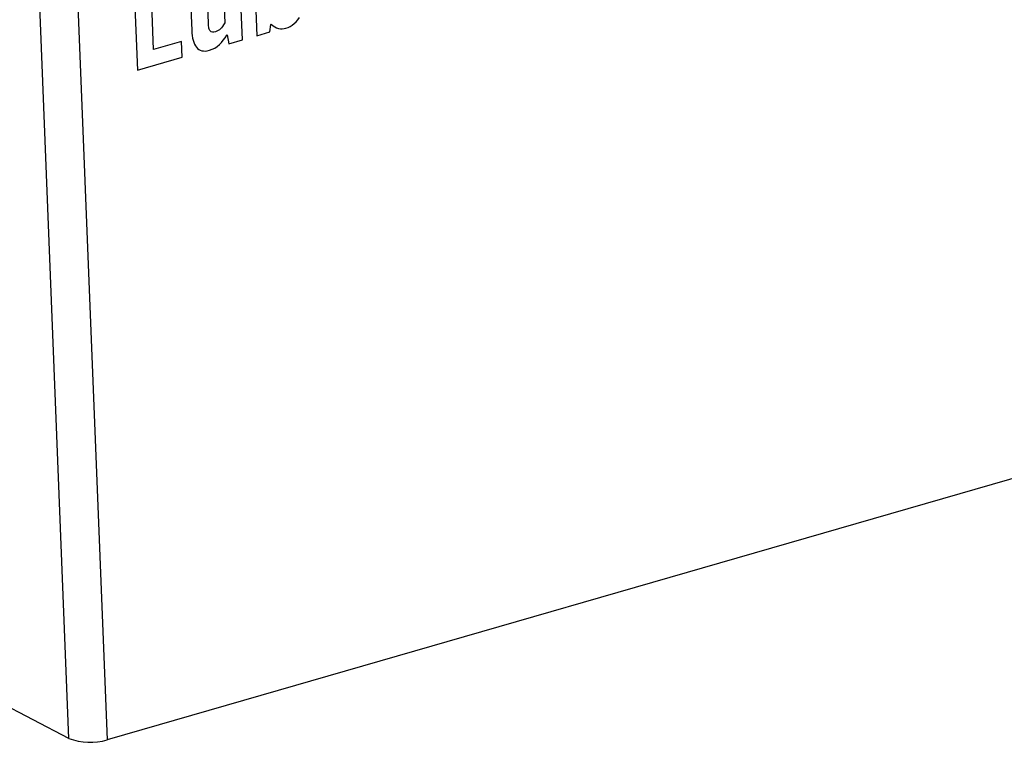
# Model space of a CAD drawing. Header units: millimetres. Extents: x 1635 to 1825, y 2196 to 2483.
# Tile 5 of 14: x 1740 to 1769, y 2261 to 2282. Entities that reach past the tile are written whole.
import ezdxf

# ---------------------------------------------------------------- set-up
doc = ezdxf.new("R2010")
doc.units = ezdxf.units.MM

msp = doc.modelspace()

# ---------------------------------------------------------------- linework, layer by layer
at = {"color": 7, "linetype": 'Continuous', "lineweight": 25}
for p, q in [((1741.722, 2260.998), (1740.809, 2283.888)), ((1741.92, 2283.847), (1742.833, 2260.957)), ((1815.266, 2281.848), (1742.833, 2260.957)), ((1741.722, 2260.998), (1708.949, 2277.955))]:
    msp.add_line(p, q, dxfattribs=at)
at = {"color": 7, "linetype": 'Continuous', "flags": 128}
for points in [[(1747.085, 2283.901), (1747.183, 2281.429), (1747.183, 2281.429), (1747.567, 2281.54), (1747.567, 2281.54), (1747.597, 2281.759), (1747.597, 2281.759), (1747.608, 2281.762), (1747.608, 2281.762), (1747.659, 2281.721), (1747.71, 2281.687), (1747.763, 2281.662), (1747.817, 2281.644), (1747.872, 2281.633), (1747.926, 2281.631), (1747.98, 2281.635), (1748.034, 2281.647), (1748.034, 2281.647), (1748.034, 2281.647)], [(1745.807, 2281.006), (1745.888, 2281.035), (1745.963, 2281.072), (1746.033, 2281.117), (1746.096, 2281.17), (1746.155, 2281.23), (1746.21, 2281.296), (1746.262, 2281.368), (1746.31, 2281.447), (1746.31, 2281.447), (1746.322, 2281.451), (1746.322, 2281.451), (1746.368, 2281.194), (1746.368, 2281.194), (1746.766, 2281.309), (1746.766, 2281.309), (1746.695, 2283.075)], [(1743.715, 2280.429), (1745.011, 2280.803), (1745.011, 2280.803), (1744.993, 2281.264), (1744.993, 2281.264), (1744.185, 2281.031), (1744.185, 2281.031), (1744.111, 2282.887), (1744.111, 2282.887), (1743.623, 2282.746), (1743.623, 2282.746), (1743.715, 2280.429)], [(1746.207, 2282.934), (1746.252, 2281.802), (1746.252, 2281.802), (1746.221, 2281.748), (1746.191, 2281.702), (1746.161, 2281.662), (1746.13, 2281.629), (1746.097, 2281.601), (1746.062, 2281.579), (1746.024, 2281.56), (1745.982, 2281.546), (1745.982, 2281.546), (1745.936, 2281.536), (1745.896, 2281.535), (1745.862, 2281.546), (1745.834, 2281.567), (1745.823, 2281.583), (1745.812, 2281.602), (1745.803, 2281.624), (1745.795, 2281.651), (1745.789, 2281.682), (1745.784, 2281.716), (1745.78, 2281.755), (1745.778, 2281.797), (1745.778, 2281.797), (1745.738, 2282.799)], [(1745.249, 2282.658), (1745.292, 2281.589), (1745.292, 2281.589), (1745.296, 2281.508), (1745.305, 2281.433), (1745.317, 2281.363), (1745.332, 2281.298), (1745.351, 2281.24), (1745.373, 2281.186), (1745.399, 2281.138), (1745.428, 2281.096), (1745.461, 2281.059), (1745.498, 2281.03), (1745.54, 2281.008), (1745.585, 2280.994), (1745.634, 2280.986), (1745.687, 2280.985), (1745.745, 2280.992), (1745.806, 2281.006), (1745.806, 2281.006), (1745.807, 2281.006)], [(1748.034, 2281.647), (1748.098, 2281.67), (1748.159, 2281.7), (1748.218, 2281.737), (1748.274, 2281.781), (1748.328, 2281.832), (1748.379, 2281.89), (1748.428, 2281.956)]]:
    msp.add_lwpolyline(points, dxfattribs=at)
at = {"color": 7, "linetype": 'Continuous', "lineweight": 25}
msp.add_arc((1742.338, 2262.61), 1.726, 249.083, 286.636, dxfattribs=at)

doc.saveas('drawing.dxf')
